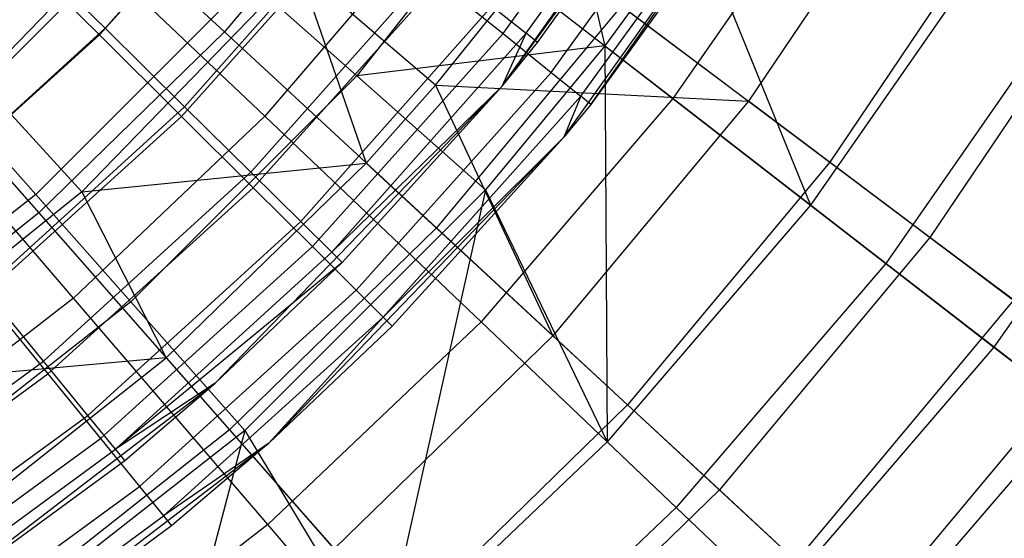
# Model space of a CAD drawing. Extents: x 0.1 to 16.1, y -7 to 7.
# Tile 88 of 108: x 9.308 to 10.044, y -1.657 to -1.269. Entities that reach past the tile are written whole.
import ezdxf

# ---------------------------------------------------------------- set-up
doc = ezdxf.new("R2010")
doc.units = 0
doc.header["$LTSCALE"] = 2.54
doc.layers.get('0').update_dxf_attribs({"color": 13, "linetype": 'CONTINUOUS'})

# ---------------------------------------------------------------- blocks, each defined once
blk = doc.blocks.new('DROPS_WOOD_C_PM_STL')
at = {"color": 0}
for p, q in [((9.66882, -1.31904, 9.533), (9.84767, -1.06751, 9.533)), ((9.66882, -1.31904, 9.533), (9.84767, -1.06751, 9.533)), ((9.68662, -1.27967, 15.63091), (9.81354, -1.10165, 15.63091)), ((9.68662, -1.27967, 15.63091), (9.81354, -1.10165, 15.63091)), ((9.71498, -1.35737, 9.533), (9.89903, -1.09853, 9.533)), ((9.71498, -1.35737, 9.533), (9.89903, -1.09853, 9.533)), ((9.73511, -1.33276, 15.533), (9.89903, -1.09853, 9.533)), ((9.73511, -1.33276, 15.533), (9.89903, -1.09853, 9.533)), ((9.66882, -1.31904, 9.533), (9.82285, -1.10757, 15.533)), ((9.66882, -1.31904, 9.533), (9.82285, -1.10757, 15.533)), ((9.66948, -1.27991, 15.81079), (9.79455, -1.10675, 15.81079)), ((9.66948, -1.27991, 15.81079), (9.79455, -1.10675, 15.81079)), ((9.69525, -1.28654, 15.533), (9.82285, -1.10757, 15.533)), ((9.69525, -1.28654, 15.533), (9.82285, -1.10757, 15.533)), ((9.28948, -1.11948, 2.73246), (9.46144, -1.27864, 2.90158)), ((9.28948, -1.11948, 2.73246), (9.46144, -1.27864, 2.90158)), ((9.70753, -1.1234, 7.86961), (9.56025, -1.31139, 7.86961)), ((9.70753, -1.1234, 7.86961), (9.56025, -1.31139, 7.86961)), ((9.70753, -1.1234, 7.86961), (9.74539, -1.28911, 7.68103)), ((9.70753, -1.1234, 7.86961), (9.74539, -1.28911, 7.68103)), ((9.37211, -1.27593, 15.92943), (9.50041, -1.13135, 15.92943)), ((9.37211, -1.27593, 15.92943), (9.50041, -1.13135, 15.92943)), ((9.58559, -1.12982, 2.90158), (9.46144, -1.27864, 2.90158)), ((9.58559, -1.12982, 2.90158), (9.46144, -1.27864, 2.90158)), ((9.70546, -1.30889, 15.72434), (9.83337, -1.13181, 15.72434)), ((9.70546, -1.30889, 15.72434), (9.83337, -1.13181, 15.72434)), ((9.4947, -1.13917, 15.99494), (9.36788, -1.28081, 15.99494)), ((9.4947, -1.13917, 15.99494), (9.36788, -1.28081, 15.99494)), ((9.72762, -1.32673, 15.63055), (9.85728, -1.14724, 15.63055)), ((9.72762, -1.32673, 15.63055), (9.85728, -1.14724, 15.63055)), ((9.98031, -1.14108, 7.35122), (9.85291, -1.33042, 7.35122)), ((9.98031, -1.14108, 7.35122), (9.85291, -1.33042, 7.35122)), ((9.86535, -1.15245, 15.533), (9.73511, -1.33276, 15.533)), ((9.86535, -1.15245, 15.533), (9.73511, -1.33276, 15.533)), ((9.92181, -1.14801, 3.02487), (9.79622, -1.32845, 3.02487)), ((9.92181, -1.14801, 3.02487), (9.79622, -1.32845, 3.02487)), ((9.43151, -1.1579, 8.02889), (9.27897, -1.31521, 8.02889)), ((9.43151, -1.1579, 8.02889), (9.27897, -1.31521, 8.02889)), ((9.49143, -1.34167, 2.82552), (9.31581, -1.17473, 2.65023)), ((9.49143, -1.34167, 2.82552), (9.31581, -1.17473, 2.65023)), ((9.41659, -1.18412, 8.28286), (9.26412, -1.33659, 8.28286)), ((9.41659, -1.18412, 8.28286), (9.26412, -1.33659, 8.28286)), ((9.43147, -1.33454, 15.87701), (9.56567, -1.18333, 15.87701)), ((9.43147, -1.33454, 15.87701), (9.56567, -1.18333, 15.87701)), ((10.04544, -1.18019, 3.3076), (9.91368, -1.37603, 3.3076)), ((10.04544, -1.18019, 3.3076), (9.91368, -1.37603, 3.3076)), ((9.56203, -1.19339, 15.94874), (9.42917, -1.34177, 15.94874)), ((9.56203, -1.19339, 15.94874), (9.42917, -1.34177, 15.94874)), ((9.61993, -1.19199, 2.82552), (9.49143, -1.34167, 2.82552)), ((9.61993, -1.19199, 2.82552), (9.49143, -1.34167, 2.82552)), ((9.79622, -1.32845, 3.02487), (9.61993, -1.19199, 2.82552)), ((9.79622, -1.32845, 3.02487), (9.61993, -1.19199, 2.82552)), ((9.81322, -1.19636, 7.68103), (9.74539, -1.28911, 7.68103)), ((9.81322, -1.19636, 7.68103), (9.74539, -1.28911, 7.68103)), ((9.81322, -1.19636, 7.68103), (9.89912, -1.4081, 7.40571)), ((9.81322, -1.19636, 7.68103), (9.89912, -1.4081, 7.40571)), ((9.30593, -1.21058, 15.96197), (9.37211, -1.27593, 15.92943)), ((9.30593, -1.21058, 15.96197), (9.37211, -1.27593, 15.92943)), ((9.30137, -1.21467, 16.02339), (9.36788, -1.28081, 15.99494)), ((9.30137, -1.21467, 16.02339), (9.36788, -1.28081, 15.99494)), ((9.61897, -1.31851, 7.62033), (9.70091, -1.21636, 7.62033)), ((9.61897, -1.31851, 7.62033), (9.70091, -1.21636, 7.62033)), ((9.70091, -1.21636, 7.62033), (9.85291, -1.33042, 7.35122)), ((9.70091, -1.21636, 7.62033), (9.85291, -1.33042, 7.35122)), ((10.03224, -1.21684, 7.40571), (9.89912, -1.4081, 7.40571)), ((10.03224, -1.21684, 7.40571), (9.89912, -1.4081, 7.40571)), ((9.48104, -1.3835, 15.80734), (9.62016, -1.22674, 15.80734)), ((9.48104, -1.3835, 15.80734), (9.62016, -1.22674, 15.80734)), ((10.12555, -1.22829, 7.06866), (9.98841, -1.43211, 7.06866)), ((10.12555, -1.22829, 7.06866), (9.98841, -1.43211, 7.06866)), ((9.5168, -1.23098, 7.8179), (9.35464, -1.39821, 7.8179)), ((9.5168, -1.23098, 7.8179), (9.35464, -1.39821, 7.8179)), ((9.5168, -1.23098, 7.8179), (9.56725, -1.37658, 7.62033)), ((9.61897, -1.31851, 7.62033), (9.5168, -1.23098, 7.8179)), ((9.61897, -1.31851, 7.62033), (9.5168, -1.23098, 7.8179)), ((9.5168, -1.23098, 7.8179), (9.56725, -1.37658, 7.62033)), ((9.16797, -1.23791, 2.73246), (9.32265, -1.4139, 2.90158)), ((9.16797, -1.23791, 2.73246), (9.32265, -1.4139, 2.90158)), ((9.48001, -1.2403, 8.07101), (9.3203, -1.40001, 8.07101)), ((9.48001, -1.2403, 8.07101), (9.3203, -1.40001, 8.07101)), ((9.56025, -1.31139, 7.86961), (9.48001, -1.2403, 8.07101)), ((9.56025, -1.31139, 7.86961), (9.48001, -1.2403, 8.07101)), ((9.62104, -1.24091, 15.88656), (9.48289, -1.39519, 15.88656)), ((9.62104, -1.24091, 15.88656), (9.48289, -1.39519, 15.88656)), ((9.62104, -1.24091, 15.88656), (9.66948, -1.27991, 15.81079)), ((9.62104, -1.24091, 15.88656), (9.66948, -1.27991, 15.81079)), ((10.09255, -1.25443, 3.24614), (9.95531, -1.4516, 3.24614)), ((10.09255, -1.25443, 3.24614), (9.95531, -1.4516, 3.24614)), ((9.51834, -1.42033, 15.72391), (9.66116, -1.2594, 15.72391)), ((9.51834, -1.42033, 15.72391), (9.66116, -1.2594, 15.72391)), ((9.75804, -1.25923, 3.09397), (9.61967, -1.42509, 3.09397)), ((9.75804, -1.25923, 3.09397), (9.61967, -1.42509, 3.09397)), ((9.66116, -1.2594, 15.72391), (9.68662, -1.27967, 15.63091)), ((9.66116, -1.2594, 15.72391), (9.68662, -1.27967, 15.63091)), ((9.75804, -1.25923, 3.09397), (9.91368, -1.37603, 3.3076)), ((9.75804, -1.25923, 3.09397), (9.91368, -1.37603, 3.3076)), ((9.22916, -1.40604, 15.92943), (9.37211, -1.27593, 15.92943)), ((9.22916, -1.40604, 15.92943), (9.37211, -1.27593, 15.92943)), ((9.46144, -1.27864, 2.90158), (9.32265, -1.4139, 2.90158)), ((9.46144, -1.27864, 2.90158), (9.32265, -1.4139, 2.90158)), ((9.37211, -1.27593, 15.92943), (9.43147, -1.33454, 15.87701)), ((9.37211, -1.27593, 15.92943), (9.43147, -1.33454, 15.87701)), ((9.46144, -1.27864, 2.90158), (9.61967, -1.42509, 3.09397)), ((9.46144, -1.27864, 2.90158), (9.61967, -1.42509, 3.09397)), ((9.66948, -1.27991, 15.81079), (9.52698, -1.43904, 15.81079)), ((9.66948, -1.27991, 15.81079), (9.52698, -1.43904, 15.81079)), ((9.5415, -1.4432, 15.63091), (9.68662, -1.27967, 15.63091)), ((9.5415, -1.4432, 15.63091), (9.68662, -1.27967, 15.63091)), ((9.66882, -1.31904, 15.533), (9.68662, -1.27967, 15.63091)), ((9.66882, -1.31904, 15.533), (9.68662, -1.27967, 15.63091)), ((9.66948, -1.27991, 15.81079), (9.70546, -1.30889, 15.72434)), ((9.66948, -1.27991, 15.81079), (9.70546, -1.30889, 15.72434)), ((9.69525, -1.28654, 15.533), (9.68662, -1.27967, 15.63091)), ((9.69525, -1.28654, 15.533), (9.68662, -1.27967, 15.63091)), ((9.36788, -1.28081, 15.99494), (9.22694, -1.40841, 15.99494)), ((9.36788, -1.28081, 15.99494), (9.22694, -1.40841, 15.99494)), ((9.36788, -1.28081, 15.99494), (9.42917, -1.34177, 15.94874)), ((9.36788, -1.28081, 15.99494), (9.42917, -1.34177, 15.94874)), ((9.66882, -1.31904, 9.533), (9.69525, -1.28654, 15.533)), ((9.66882, -1.31904, 15.533), (9.69525, -1.28654, 15.533)), ((9.66882, -1.31904, 9.533), (9.69525, -1.28654, 15.533)), ((9.66882, -1.31904, 15.533), (9.69525, -1.28654, 15.533)), ((9.34846, -1.47758, 2.82552), (9.19063, -1.29372, 2.65023)), ((9.34846, -1.47758, 2.82552), (9.19063, -1.29372, 2.65023)), ((9.74539, -1.28911, 7.68103), (9.56025, -1.31139, 7.86961)), ((9.74539, -1.28911, 7.68103), (9.56025, -1.31139, 7.86961)), ((9.74539, -1.28911, 7.68103), (9.65638, -1.39655, 7.68103)), ((9.74539, -1.28911, 7.68103), (9.65638, -1.39655, 7.68103)), ((9.74539, -1.28911, 7.68103), (9.89912, -1.4081, 7.40571)), ((9.74539, -1.28911, 7.68103), (9.89912, -1.4081, 7.40571)), ((9.74539, -1.28911, 7.68103), (9.74733, -1.58492, 7.40571)), ((9.74539, -1.28911, 7.68103), (9.74733, -1.58492, 7.40571)), ((9.70546, -1.30889, 15.72434), (9.55974, -1.47162, 15.72434)), ((9.70546, -1.30889, 15.72434), (9.55974, -1.47162, 15.72434)), ((9.70546, -1.30889, 15.72434), (9.72762, -1.32673, 15.63055)), ((9.70546, -1.30889, 15.72434), (9.72762, -1.32673, 15.63055)), ((10.17931, -1.30851, 7.11665), (10.03616, -1.51418, 7.11665)), ((10.17931, -1.30851, 7.11665), (10.03616, -1.51418, 7.11665)), ((9.27897, -1.31521, 8.02889), (9.35464, -1.39821, 7.8179)), ((9.27897, -1.31521, 8.02889), (9.35464, -1.39821, 7.8179)), ((9.56025, -1.31139, 7.86961), (9.39139, -1.48025, 7.86961)), ((9.56025, -1.31139, 7.86961), (9.39139, -1.48025, 7.86961)), ((9.65638, -1.39655, 7.68103), (9.56025, -1.31139, 7.86961)), ((9.65638, -1.39655, 7.68103), (9.56025, -1.31139, 7.86961)), ((9.45448, -1.54111, 9.533), (9.66882, -1.31904, 9.533)), ((9.45448, -1.54111, 9.533), (9.66882, -1.31904, 9.533)), ((9.66882, -1.31904, 15.533), (9.5415, -1.4432, 15.63091)), ((9.66882, -1.31904, 15.533), (9.5415, -1.4432, 15.63091)), ((9.54935, -1.45095, 15.533), (9.66882, -1.31904, 9.533)), ((9.54935, -1.45095, 15.533), (9.66882, -1.31904, 9.533)), ((9.54935, -1.45095, 15.533), (9.66882, -1.31904, 15.533)), ((9.54935, -1.45095, 15.533), (9.66882, -1.31904, 15.533)), ((9.56725, -1.37658, 7.62033), (9.61897, -1.31851, 7.62033)), ((9.56725, -1.37658, 7.62033), (9.61897, -1.31851, 7.62033)), ((9.61897, -1.31851, 7.62033), (9.70672, -1.50566, 7.35122)), ((9.61897, -1.31851, 7.62033), (9.70672, -1.50566, 7.35122)), ((9.61897, -1.31851, 7.62033), (9.85291, -1.33042, 7.35122)), ((9.61897, -1.31851, 7.62033), (9.85291, -1.33042, 7.35122)), ((9.66882, -1.31904, 15.533), (9.66882, -1.31904, 9.533)), ((9.66882, -1.31904, 15.533), (9.66882, -1.31904, 9.533)), ((9.72762, -1.32673, 15.63055), (9.57992, -1.49169, 15.63055)), ((9.72762, -1.32673, 15.63055), (9.57992, -1.49169, 15.63055)), ((9.79622, -1.32845, 3.02487), (9.65302, -1.49526, 3.02487)), ((9.79622, -1.32845, 3.02487), (9.65302, -1.49526, 3.02487)), ((9.85291, -1.33042, 7.35122), (9.70672, -1.50566, 7.35122)), ((9.85291, -1.33042, 7.35122), (9.70672, -1.50566, 7.35122)), ((9.72762, -1.32673, 15.63055), (9.71498, -1.35737, 15.533)), ((9.72762, -1.32673, 15.63055), (9.71498, -1.35737, 15.533)), ((9.73511, -1.33276, 15.533), (9.72762, -1.32673, 15.63055)), ((9.73511, -1.33276, 15.533), (9.72762, -1.32673, 15.63055)), ((9.95531, -1.4516, 3.24614), (9.79622, -1.32845, 3.02487)), ((9.95531, -1.4516, 3.24614), (9.79622, -1.32845, 3.02487)), ((9.98841, -1.43211, 7.06866), (9.85291, -1.33042, 7.35122)), ((9.98841, -1.43211, 7.06866), (9.85291, -1.33042, 7.35122)), ((9.3203, -1.40001, 8.07101), (9.26412, -1.33659, 8.28286)), ((9.3203, -1.40001, 8.07101), (9.26412, -1.33659, 8.28286)), ((9.28196, -1.47064, 15.87701), (9.43147, -1.33454, 15.87701)), ((9.28196, -1.47064, 15.87701), (9.43147, -1.33454, 15.87701)), ((9.43147, -1.33454, 15.87701), (9.48104, -1.3835, 15.80734)), ((9.43147, -1.33454, 15.87701), (9.48104, -1.3835, 15.80734)), ((9.73511, -1.33276, 15.533), (9.71498, -1.35737, 9.533)), ((9.73511, -1.33276, 15.533), (9.71498, -1.35737, 9.533)), ((9.73511, -1.33276, 15.533), (9.71498, -1.35737, 15.533)), ((9.73511, -1.33276, 15.533), (9.71498, -1.35737, 15.533)), ((9.42917, -1.34177, 15.94874), (9.28152, -1.47544, 15.94874)), ((9.42917, -1.34177, 15.94874), (9.28152, -1.47544, 15.94874)), ((9.49143, -1.34167, 2.82552), (9.34846, -1.47758, 2.82552)), ((9.49143, -1.34167, 2.82552), (9.34846, -1.47758, 2.82552)), ((9.42917, -1.34177, 15.94874), (9.48289, -1.39519, 15.88656)), ((9.42917, -1.34177, 15.94874), (9.48289, -1.39519, 15.88656)), ((9.65302, -1.49526, 3.02487), (9.49143, -1.34167, 2.82552)), ((9.65302, -1.49526, 3.02487), (9.49143, -1.34167, 2.82552)), ((9.49442, -1.58589, 9.533), (9.71498, -1.35737, 9.533)), ((9.49442, -1.58589, 9.533), (9.71498, -1.35737, 9.533)), ((9.71498, -1.35737, 15.533), (9.57992, -1.49169, 15.63055)), ((9.71498, -1.35737, 15.533), (9.57992, -1.49169, 15.63055)), ((9.71498, -1.35737, 9.533), (9.58673, -1.49846, 15.533)), ((9.71498, -1.35737, 15.533), (9.58673, -1.49846, 15.533)), ((9.71498, -1.35737, 9.533), (9.58673, -1.49846, 15.533)), ((9.71498, -1.35737, 15.533), (9.58673, -1.49846, 15.533)), ((9.71498, -1.35737, 15.533), (9.71498, -1.35737, 9.533)), ((9.71498, -1.35737, 15.533), (9.71498, -1.35737, 9.533)), ((9.35464, -1.39821, 7.8179), (9.56725, -1.37658, 7.62033)), ((9.35464, -1.39821, 7.8179), (9.56725, -1.37658, 7.62033)), ((9.41783, -1.5222, 7.62033), (9.56725, -1.37658, 7.62033)), ((9.41783, -1.5222, 7.62033), (9.56725, -1.37658, 7.62033)), ((9.56725, -1.37658, 7.62033), (9.70672, -1.50566, 7.35122)), ((9.56725, -1.37658, 7.62033), (9.70672, -1.50566, 7.35122)), ((9.91368, -1.37603, 3.3076), (9.76247, -1.55727, 3.3076)), ((9.91368, -1.37603, 3.3076), (9.76247, -1.55727, 3.3076)), ((9.91368, -1.37603, 3.3076), (10.05085, -1.47896, 3.54016)), ((9.91368, -1.37603, 3.3076), (10.05085, -1.47896, 3.54016)), ((9.32605, -1.52458, 15.80734), (9.48104, -1.3835, 15.80734)), ((9.32605, -1.52458, 15.80734), (9.48104, -1.3835, 15.80734)), ((9.48104, -1.3835, 15.80734), (9.51834, -1.42033, 15.72391)), ((9.48104, -1.3835, 15.80734), (9.51834, -1.42033, 15.72391)), ((9.48289, -1.39519, 15.88656), (9.32937, -1.53419, 15.88656)), ((9.48289, -1.39519, 15.88656), (9.32937, -1.53419, 15.88656)), ((9.65638, -1.39655, 7.68103), (9.47655, -1.57638, 7.68103)), ((9.65638, -1.39655, 7.68103), (9.47655, -1.57638, 7.68103)), ((9.48289, -1.39519, 15.88656), (9.52698, -1.43904, 15.81079)), ((9.48289, -1.39519, 15.88656), (9.52698, -1.43904, 15.81079)), ((9.65638, -1.39655, 7.68103), (9.57843, -1.74547, 7.40571)), ((9.65638, -1.39655, 7.68103), (9.57843, -1.74547, 7.40571)), ((9.65638, -1.39655, 7.68103), (9.74733, -1.58492, 7.40571)), ((9.65638, -1.39655, 7.68103), (9.74733, -1.58492, 7.40571)), ((9.3203, -1.40001, 8.07101), (9.1425, -1.5393, 8.07101)), ((9.3203, -1.40001, 8.07101), (9.1425, -1.5393, 8.07101)), ((9.35464, -1.39821, 7.8179), (9.17315, -1.54425, 7.8179)), ((9.35464, -1.39821, 7.8179), (9.17315, -1.54425, 7.8179)), ((9.39139, -1.48025, 7.86961), (9.3203, -1.40001, 8.07101)), ((9.39139, -1.48025, 7.86961), (9.3203, -1.40001, 8.07101)), ((9.35464, -1.39821, 7.8179), (9.41783, -1.5222, 7.62033)), ((9.35464, -1.39821, 7.8179), (9.41783, -1.5222, 7.62033)), ((9.89912, -1.4081, 7.40571), (9.74733, -1.58492, 7.40571)), ((9.89912, -1.4081, 7.40571), (9.74733, -1.58492, 7.40571)), ((9.89912, -1.4081, 7.40571), (10.03616, -1.51418, 7.11665)), ((9.89912, -1.4081, 7.40571), (10.03616, -1.51418, 7.11665)), ((9.32265, -1.4139, 2.90158), (9.17068, -1.53418, 2.90158)), ((9.32265, -1.4139, 2.90158), (9.17068, -1.53418, 2.90158)), ((9.32265, -1.4139, 2.90158), (9.46498, -1.57585, 3.09397)), ((9.32265, -1.4139, 2.90158), (9.46498, -1.57585, 3.09397)), ((9.35922, -1.56517, 15.72391), (9.51834, -1.42033, 15.72391)), ((9.35922, -1.56517, 15.72391), (9.51834, -1.42033, 15.72391)), ((9.61967, -1.42509, 3.09397), (9.46498, -1.57585, 3.09397)), ((9.61967, -1.42509, 3.09397), (9.46498, -1.57585, 3.09397)), ((9.51834, -1.42033, 15.72391), (9.5415, -1.4432, 15.63091)), ((9.51834, -1.42033, 15.72391), (9.5415, -1.4432, 15.63091)), ((9.61967, -1.42509, 3.09397), (9.76247, -1.55727, 3.3076)), ((9.61967, -1.42509, 3.09397), (9.76247, -1.55727, 3.3076)), ((9.98841, -1.43211, 7.06866), (9.83104, -1.62074, 7.06866)), ((9.98841, -1.43211, 7.06866), (9.83104, -1.62074, 7.06866)), ((10.10666, -1.52084, 6.77425), (9.98841, -1.43211, 7.06866)), ((10.10666, -1.52084, 6.77425), (9.98841, -1.43211, 7.06866)), ((9.52698, -1.43904, 15.81079), (9.36863, -1.58241, 15.81079)), ((9.52698, -1.43904, 15.81079), (9.36863, -1.58241, 15.81079)), ((9.52698, -1.43904, 15.81079), (9.55974, -1.47162, 15.72434)), ((9.52698, -1.43904, 15.81079), (9.55974, -1.47162, 15.72434)), ((9.37981, -1.59037, 15.63091), (9.5415, -1.4432, 15.63091)), ((9.37981, -1.59037, 15.63091), (9.5415, -1.4432, 15.63091)), ((9.54935, -1.45095, 15.533), (9.5415, -1.4432, 15.63091)), ((9.54935, -1.45095, 15.533), (9.5415, -1.4432, 15.63091)), ((9.54935, -1.45095, 15.533), (9.37981, -1.59037, 15.63091)), ((9.54935, -1.45095, 15.533), (9.37981, -1.59037, 15.63091)), ((9.45448, -1.54111, 9.533), (9.54935, -1.45095, 15.533)), ((9.45448, -1.54111, 15.533), (9.54935, -1.45095, 15.533)), ((9.45448, -1.54111, 9.533), (9.54935, -1.45095, 15.533)), ((9.45448, -1.54111, 15.533), (9.54935, -1.45095, 15.533)), ((9.95531, -1.4516, 3.24614), (9.79883, -1.63387, 3.24614)), ((9.95531, -1.4516, 3.24614), (9.79883, -1.63387, 3.24614)), ((10.09551, -1.56012, 3.48698), (9.95531, -1.4516, 3.24614)), ((10.09551, -1.56012, 3.48698), (9.95531, -1.4516, 3.24614)), ((9.32605, -1.52458, 15.80734), (9.28196, -1.47064, 15.87701)), ((9.32605, -1.52458, 15.80734), (9.28196, -1.47064, 15.87701)), ((9.34846, -1.47758, 2.82552), (9.19247, -1.59832, 2.82552)), ((9.34846, -1.47758, 2.82552), (9.19247, -1.59832, 2.82552)), ((9.28152, -1.47544, 15.94874), (9.32937, -1.53419, 15.88656)), ((9.28152, -1.47544, 15.94874), (9.32937, -1.53419, 15.88656)), ((9.49367, -1.64673, 3.02487), (9.34846, -1.47758, 2.82552)), ((9.49367, -1.64673, 3.02487), (9.34846, -1.47758, 2.82552)), ((9.55974, -1.47162, 15.72434), (9.39781, -1.61824, 15.72434)), ((9.55974, -1.47162, 15.72434), (9.39781, -1.61824, 15.72434)), ((9.55974, -1.47162, 15.72434), (9.57992, -1.49169, 15.63055)), ((9.55974, -1.47162, 15.72434), (9.57992, -1.49169, 15.63055)), ((9.39139, -1.48025, 7.86961), (9.2034, -1.62753, 7.86961)), ((9.39139, -1.48025, 7.86961), (9.2034, -1.62753, 7.86961)), ((9.47655, -1.57638, 7.68103), (9.39139, -1.48025, 7.86961)), ((9.47655, -1.57638, 7.68103), (9.39139, -1.48025, 7.86961)), ((10.05085, -1.47896, 3.54016), (9.88834, -1.67377, 3.54016)), ((10.05085, -1.47896, 3.54016), (9.88834, -1.67377, 3.54016)), ((9.57992, -1.49169, 15.63055), (9.41578, -1.6403, 15.63055)), ((9.57992, -1.49169, 15.63055), (9.41578, -1.6403, 15.63055)), ((9.57992, -1.49169, 15.63055), (9.49442, -1.58589, 15.533)), ((9.57992, -1.49169, 15.63055), (9.49442, -1.58589, 15.533)), ((9.58673, -1.49846, 15.533), (9.57992, -1.49169, 15.63055)), ((9.58673, -1.49846, 15.533), (9.57992, -1.49169, 15.63055)), ((9.65302, -1.49526, 3.02487), (9.49367, -1.64673, 3.02487)), ((9.65302, -1.49526, 3.02487), (9.49367, -1.64673, 3.02487)), ((9.58673, -1.49846, 15.533), (9.49442, -1.58589, 9.533)), ((9.58673, -1.49846, 15.533), (9.49442, -1.58589, 9.533)), ((9.58673, -1.49846, 15.533), (9.49442, -1.58589, 15.533)), ((9.58673, -1.49846, 15.533), (9.49442, -1.58589, 15.533)), ((9.79883, -1.63387, 3.24614), (9.65302, -1.49526, 3.02487)), ((9.79883, -1.63387, 3.24614), (9.65302, -1.49526, 3.02487)), ((9.70672, -1.50566, 7.35122), (9.54328, -1.66494, 7.35122)), ((9.70672, -1.50566, 7.35122), (9.54328, -1.66494, 7.35122)), ((9.83104, -1.62074, 7.06866), (9.70672, -1.50566, 7.35122)), ((9.83104, -1.62074, 7.06866), (9.70672, -1.50566, 7.35122)), ((10.03616, -1.51418, 7.11665), (9.87294, -1.70431, 7.11665)), ((10.03616, -1.51418, 7.11665), (9.87294, -1.70431, 7.11665)), ((10.03616, -1.51418, 7.11665), (10.15575, -1.60675, 6.81545)), ((10.03616, -1.51418, 7.11665), (10.15575, -1.60675, 6.81545)), ((9.41783, -1.5222, 7.62033), (9.17315, -1.54425, 7.8179)), ((9.41783, -1.5222, 7.62033), (9.17315, -1.54425, 7.8179)), ((9.25422, -1.65169, 7.62033), (9.41783, -1.5222, 7.62033)), ((9.25422, -1.65169, 7.62033), (9.41783, -1.5222, 7.62033)), ((9.41783, -1.5222, 7.62033), (9.54328, -1.66494, 7.35122)), ((9.41783, -1.5222, 7.62033), (9.54328, -1.66494, 7.35122)), ((10.10666, -1.52084, 6.77425), (9.93954, -1.72117, 6.77425)), ((10.10666, -1.52084, 6.77425), (9.93954, -1.72117, 6.77425)), ((9.15694, -1.64839, 15.80734), (9.32605, -1.52458, 15.80734)), ((9.15694, -1.64839, 15.80734), (9.32605, -1.52458, 15.80734)), ((9.35922, -1.56517, 15.72391), (9.32605, -1.52458, 15.80734)), ((9.35922, -1.56517, 15.72391), (9.32605, -1.52458, 15.80734)), ((9.16216, -1.65638, 15.88656), (9.32937, -1.53419, 15.88656)), ((9.16216, -1.65638, 15.88656), (9.32937, -1.53419, 15.88656)), ((9.32937, -1.53419, 15.88656), (9.36863, -1.58241, 15.81079)), ((9.32937, -1.53419, 15.88656), (9.36863, -1.58241, 15.81079)), ((9.20944, -1.72875, 9.533), (9.45448, -1.54111, 9.533)), ((9.20944, -1.72875, 9.533), (9.45448, -1.54111, 9.533)), ((9.45448, -1.54111, 15.533), (9.37981, -1.59037, 15.63091)), ((9.45448, -1.54111, 15.533), (9.37981, -1.59037, 15.63091)), ((9.3868, -1.59891, 15.533), (9.45448, -1.54111, 9.533)), ((9.3868, -1.59891, 15.533), (9.45448, -1.54111, 9.533)), ((9.3868, -1.59891, 15.533), (9.45448, -1.54111, 15.533)), ((9.3868, -1.59891, 15.533), (9.45448, -1.54111, 15.533)), ((9.45448, -1.54111, 15.533), (9.45448, -1.54111, 9.533)), ((9.45448, -1.54111, 15.533), (9.45448, -1.54111, 9.533)), ((9.76247, -1.55727, 3.3076), (9.59344, -1.72201, 3.3076)), ((9.76247, -1.55727, 3.3076), (9.59344, -1.72201, 3.3076)), ((9.76247, -1.55727, 3.3076), (9.88834, -1.67377, 3.54016)), ((9.76247, -1.55727, 3.3076), (9.88834, -1.67377, 3.54016)), ((9.18561, -1.69228, 15.72391), (9.35922, -1.56517, 15.72391)), ((9.18561, -1.69228, 15.72391), (9.35922, -1.56517, 15.72391)), ((9.37981, -1.59037, 15.63091), (9.35922, -1.56517, 15.72391)), ((9.37981, -1.59037, 15.63091), (9.35922, -1.56517, 15.72391)), ((10.09551, -1.56012, 3.48698), (9.92733, -1.75602, 3.48698)), ((10.09551, -1.56012, 3.48698), (9.92733, -1.75602, 3.48698)), ((9.47655, -1.57638, 7.68103), (9.27636, -1.73322, 7.68103)), ((9.47655, -1.57638, 7.68103), (9.27636, -1.73322, 7.68103)), ((9.46498, -1.57585, 3.09397), (9.29561, -1.7099, 3.09397)), ((9.46498, -1.57585, 3.09397), (9.29561, -1.7099, 3.09397)), ((9.47655, -1.57638, 7.68103), (9.39416, -1.8881, 7.40571)), ((9.47655, -1.57638, 7.68103), (9.39416, -1.8881, 7.40571)), ((9.46498, -1.57585, 3.09397), (9.59344, -1.72201, 3.3076)), ((9.46498, -1.57585, 3.09397), (9.59344, -1.72201, 3.3076)), ((9.47655, -1.57638, 7.68103), (9.57843, -1.74547, 7.40571)), ((9.47655, -1.57638, 7.68103), (9.57843, -1.74547, 7.40571)), ((9.19617, -1.70844, 15.81079), (9.36863, -1.58241, 15.81079)), ((9.19617, -1.70844, 15.81079), (9.36863, -1.58241, 15.81079)), ((9.24226, -1.77898, 9.533), (9.49442, -1.58589, 9.533)), ((9.24226, -1.77898, 9.533), (9.49442, -1.58589, 9.533)), ((9.36863, -1.58241, 15.81079), (9.39781, -1.61824, 15.72434)), ((9.36863, -1.58241, 15.81079), (9.39781, -1.61824, 15.72434)), ((9.49442, -1.58589, 15.533), (9.41578, -1.6403, 15.63055)), ((9.49442, -1.58589, 15.533), (9.41578, -1.6403, 15.63055)), ((9.49442, -1.58589, 9.533), (9.42184, -1.64775, 15.533)), ((9.49442, -1.58589, 15.533), (9.42184, -1.64775, 15.533)), ((9.49442, -1.58589, 9.533), (9.42184, -1.64775, 15.533)), ((9.49442, -1.58589, 15.533), (9.42184, -1.64775, 15.533)), ((9.49442, -1.58589, 15.533), (9.49442, -1.58589, 9.533)), ((9.49442, -1.58589, 15.533), (9.49442, -1.58589, 9.533)), ((9.74733, -1.58492, 7.40571), (9.57843, -1.74547, 7.40571)), ((9.74733, -1.58492, 7.40571), (9.57843, -1.74547, 7.40571)), ((9.74733, -1.58492, 7.40571), (9.87294, -1.70431, 7.11665)), ((9.74733, -1.58492, 7.40571), (9.87294, -1.70431, 7.11665)), ((9.20341, -1.71952, 15.63091), (9.37981, -1.59037, 15.63091)), ((9.20341, -1.71952, 15.63091), (9.37981, -1.59037, 15.63091)), ((9.3868, -1.59891, 15.533), (9.37981, -1.59037, 15.63091)), ((9.3868, -1.59891, 15.533), (9.37981, -1.59037, 15.63091)), ((9.20944, -1.72875, 9.533), (9.3868, -1.59891, 15.533)), ((9.20944, -1.72875, 15.533), (9.3868, -1.59891, 15.533)), ((9.20944, -1.72875, 9.533), (9.3868, -1.59891, 15.533)), ((9.20944, -1.72875, 15.533), (9.3868, -1.59891, 15.533)), ((9.22144, -1.74712, 15.72434), (9.39781, -1.61824, 15.72434)), ((9.22144, -1.74712, 15.72434), (9.39781, -1.61824, 15.72434)), ((9.39781, -1.61824, 15.72434), (9.41578, -1.6403, 15.63055)), ((9.39781, -1.61824, 15.72434), (9.41578, -1.6403, 15.63055)), ((9.83104, -1.62074, 7.06866), (9.65512, -1.79219, 7.06866)), ((9.83104, -1.62074, 7.06866), (9.65512, -1.79219, 7.06866)), ((9.93954, -1.72117, 6.77425), (9.83104, -1.62074, 7.06866)), ((9.93954, -1.72117, 6.77425), (9.83104, -1.62074, 7.06866)), ((9.237, -1.77094, 15.63055), (9.41578, -1.6403, 15.63055)), ((9.237, -1.77094, 15.63055), (9.41578, -1.6403, 15.63055)), ((9.41578, -1.6403, 15.63055), (9.42184, -1.64775, 15.533)), ((9.41578, -1.6403, 15.63055), (9.42184, -1.64775, 15.533)), ((9.79883, -1.63387, 3.24614), (9.62472, -1.79938, 3.24614)), ((9.79883, -1.63387, 3.24614), (9.62472, -1.79938, 3.24614)), ((9.92733, -1.75602, 3.48698), (9.79883, -1.63387, 3.24614)), ((9.92733, -1.75602, 3.48698), (9.79883, -1.63387, 3.24614)), ((9.49367, -1.64673, 3.02487), (9.31982, -1.7813, 3.02487)), ((9.49367, -1.64673, 3.02487), (9.31982, -1.7813, 3.02487)), ((9.62472, -1.79938, 3.24614), (9.49367, -1.64673, 3.02487)), ((9.62472, -1.79938, 3.24614), (9.49367, -1.64673, 3.02487)), ((9.42184, -1.64775, 15.533), (9.24226, -1.77898, 9.533)), ((9.42184, -1.64775, 15.533), (9.24226, -1.77898, 9.533)), ((9.42184, -1.64775, 15.533), (9.24226, -1.77898, 15.533)), ((9.42184, -1.64775, 15.533), (9.24226, -1.77898, 15.533))]:
    blk.add_line(p, q, dxfattribs=at)

msp = doc.modelspace()

# ---------------------------------------------------------------- block references
at = {"color": 0}
msp.add_blockref('DROPS_WOOD_C_PM_STL', (0, 0), dxfattribs=at)

doc.saveas('drawing.dxf')
